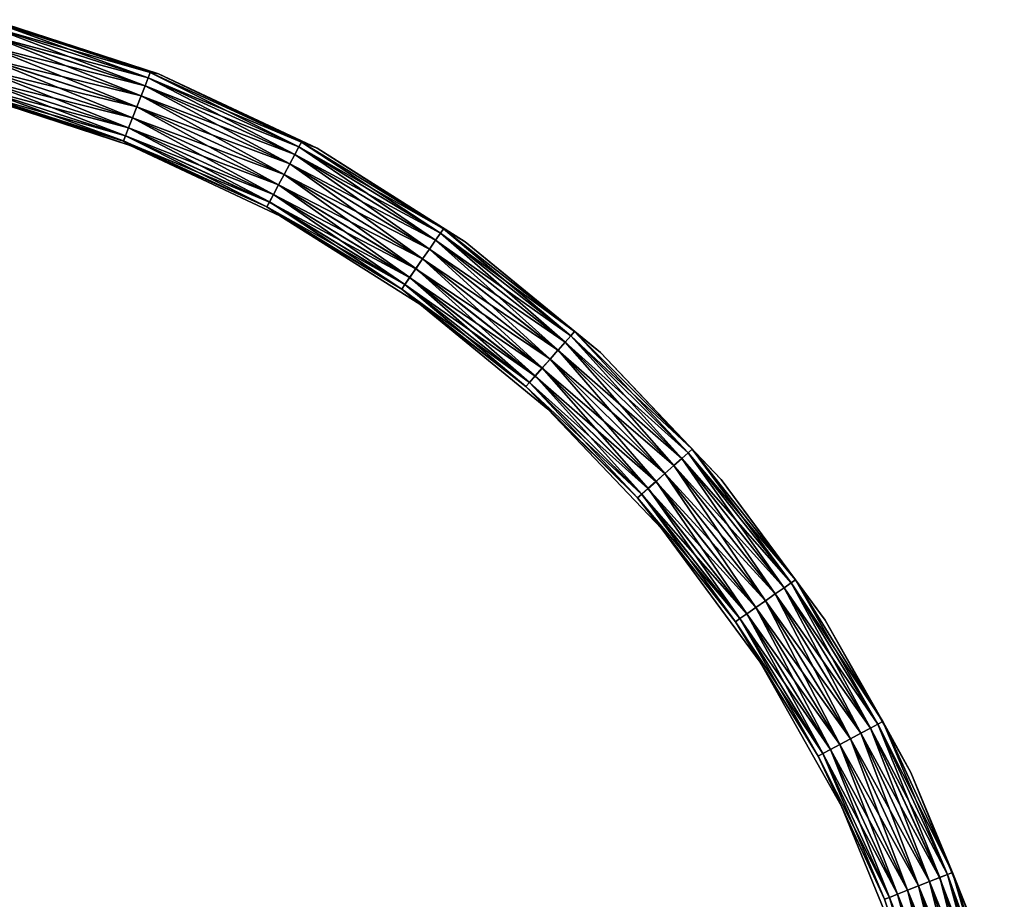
# Model space of a CAD drawing. Header units: millimetres. Extents: x -144 to 364, y -408 to 1133.
# Tile 178 of 256: x 177 to 355, y -71 to 89. Entities that reach past the tile are written whole.
import ezdxf

# ---------------------------------------------------------------- set-up
doc = ezdxf.new("R2010")
doc.units = ezdxf.units.MM
doc.header["$LTSCALE"] = 41.718519
doc.layers.add('629', color=7, linetype='CONTINUOUS')
doc.layers.add('630', color=7, linetype='CONTINUOUS')

msp = doc.modelspace()

# ---------------------------------------------------------------- linework, layer by layer
at = {"layer": '629', "color": 7, "linetype": 'CONTINUOUS', "true_color": 0xaaaaaa}
for points in [[(171.26, 87.58, -4.23), (171.51, 88.54, -2.28), (200.27, 79.25, -2.28), (171.26, 87.58, -4.23)], [(171.51, 88.54, -2.28), (171.59, 88.87, -0.12), (201.81, 79.01, -0.12), (171.51, 88.54, -2.28)], [(200.27, 79.25, -2.28), (171.51, 88.54, -2.28), (201.81, 79.01, -0.12), (200.27, 79.25, -2.28)], [(170.38, 84.19, -6.78), (170.87, 86.08, -5.78), (199.35, 76.88, -5.79), (170.38, 84.19, -6.78)], [(170.87, 86.08, -5.78), (171.26, 87.58, -4.23), (199.91, 78.32, -4.24), (170.87, 86.08, -5.78)], [(199.35, 76.88, -5.79), (170.87, 86.08, -5.78), (199.91, 78.32, -4.24), (199.35, 76.88, -5.79)], [(199.91, 78.32, -4.24), (171.26, 87.58, -4.23), (200.27, 79.25, -2.28), (199.91, 78.32, -4.24)], [(169.83, 82.09, -7.12), (170.38, 84.19, -6.78), (198.64, 75.05, -6.78), (169.83, 82.09, -7.12)], [(198.64, 75.05, -6.78), (170.38, 84.19, -6.78), (199.35, 76.88, -5.79), (198.64, 75.05, -6.78)], [(169.29, 79.99, -6.77), (169.83, 82.09, -7.12), (197.86, 73.04, -7.12), (169.29, 79.99, -6.77)], [(197.86, 73.04, -7.12), (169.83, 82.09, -7.12), (198.64, 75.05, -6.78), (197.86, 73.04, -7.12)], [(168.8, 78.1, -5.78), (169.29, 79.99, -6.77), (197.07, 71.02, -6.78), (168.8, 78.1, -5.78)], [(197.07, 71.02, -6.78), (169.29, 79.99, -6.77), (197.86, 73.04, -7.12), (197.07, 71.02, -6.78)], [(227.75, 66.63, -2.29), (199.91, 78.32, -4.24), (200.27, 79.25, -2.28), (227.75, 66.63, -2.29)], [(227.75, 66.63, -2.29), (200.27, 79.25, -2.28), (201.81, 79.01, -0.12), (227.75, 66.63, -2.29)], [(230.58, 65.5, -0.13), (227.75, 66.63, -2.29), (201.81, 79.01, -0.12), (230.58, 65.5, -0.13)], [(168.41, 76.61, -4.22), (168.8, 78.1, -5.78), (196.36, 69.2, -5.78), (168.41, 76.61, -4.22)], [(196.36, 69.2, -5.78), (168.8, 78.1, -5.78), (197.07, 71.02, -6.78), (196.36, 69.2, -5.78)], [(227.28, 65.76, -4.24), (199.35, 76.88, -5.79), (199.91, 78.32, -4.24), (227.28, 65.76, -4.24)], [(227.28, 65.76, -4.24), (199.91, 78.32, -4.24), (227.75, 66.63, -2.29), (227.28, 65.76, -4.24)], [(168.08, 75.32, -0.12), (168.16, 75.65, -2.27), (195.44, 66.83, -2.27), (168.08, 75.32, -0.12)], [(196.65, 66, -0.13), (168.08, 75.32, -0.12), (195.44, 66.83, -2.27), (196.65, 66, -0.13)], [(168.16, 75.65, -2.27), (168.41, 76.61, -4.22), (195.8, 67.76, -4.23), (168.16, 75.65, -2.27)], [(195.44, 66.83, -2.27), (168.16, 75.65, -2.27), (195.8, 67.76, -4.23), (195.44, 66.83, -2.27)], [(195.8, 67.76, -4.23), (168.41, 76.61, -4.22), (196.36, 69.2, -5.78), (195.8, 67.76, -4.23)], [(226.56, 64.39, -5.79), (198.64, 75.05, -6.78), (199.35, 76.88, -5.79), (226.56, 64.39, -5.79)], [(226.56, 64.39, -5.79), (199.35, 76.88, -5.79), (227.28, 65.76, -4.24), (226.56, 64.39, -5.79)], [(225.64, 62.66, -6.79), (197.86, 73.04, -7.12), (198.64, 75.05, -6.78), (225.64, 62.66, -6.79)], [(225.64, 62.66, -6.79), (198.64, 75.05, -6.78), (226.56, 64.39, -5.79), (225.64, 62.66, -6.79)], [(224.62, 60.75, -7.13), (197.07, 71.02, -6.78), (197.86, 73.04, -7.12), (224.62, 60.75, -7.13)], [(224.62, 60.75, -7.13), (197.86, 73.04, -7.12), (225.64, 62.66, -6.79), (224.62, 60.75, -7.13)], [(223.6, 58.84, -6.78), (196.36, 69.2, -5.78), (197.07, 71.02, -6.78), (223.6, 58.84, -6.78)], [(223.6, 58.84, -6.78), (197.07, 71.02, -6.78), (224.62, 60.75, -7.13), (223.6, 58.84, -6.78)], [(222.68, 57.12, -5.79), (195.8, 67.76, -4.23), (196.36, 69.2, -5.78), (222.68, 57.12, -5.79)], [(222.68, 57.12, -5.79), (196.36, 69.2, -5.78), (223.6, 58.84, -6.78), (222.68, 57.12, -5.79)], [(221.96, 55.75, -4.23), (195.44, 66.83, -2.27), (195.8, 67.76, -4.23), (221.96, 55.75, -4.23)], [(221.49, 54.88, -2.28), (196.65, 66, -0.13), (195.44, 66.83, -2.27), (221.49, 54.88, -2.28)], [(221.49, 54.88, -2.28), (195.44, 66.83, -2.27), (221.96, 55.75, -4.23), (221.49, 54.88, -2.28)], [(221.96, 55.75, -4.23), (195.8, 67.76, -4.23), (222.68, 57.12, -5.79), (221.96, 55.75, -4.23)], [(253.56, 50.88, -2.3), (227.28, 65.76, -4.24), (227.75, 66.63, -2.29), (253.56, 50.88, -2.3)], [(253.56, 50.88, -2.3), (227.75, 66.63, -2.29), (230.58, 65.5, -0.13), (253.56, 50.88, -2.3)], [(223.85, 53.22, -0.13), (196.65, 66, -0.13), (221.49, 54.88, -2.28), (223.85, 53.22, -0.13)], [(252.1, 48.79, -5.8), (225.64, 62.66, -6.79), (226.56, 64.39, -5.79), (252.1, 48.79, -5.8)], [(252.99, 50.06, -4.25), (226.56, 64.39, -5.79), (227.28, 65.76, -4.24), (252.99, 50.06, -4.25)], [(252.1, 48.79, -5.8), (226.56, 64.39, -5.79), (252.99, 50.06, -4.25), (252.1, 48.79, -5.8)], [(252.99, 50.06, -4.25), (227.28, 65.76, -4.24), (253.56, 50.88, -2.3), (252.99, 50.06, -4.25)], [(257.46, 48.53, -0.13), (253.56, 50.88, -2.3), (230.58, 65.5, -0.13), (257.46, 48.53, -0.13)], [(250.99, 47.18, -6.79), (224.62, 60.75, -7.13), (225.64, 62.66, -6.79), (250.99, 47.18, -6.79)], [(250.99, 47.18, -6.79), (225.64, 62.66, -6.79), (252.1, 48.79, -5.8), (250.99, 47.18, -6.79)], [(249.75, 45.41, -7.13), (223.6, 58.84, -6.78), (224.62, 60.75, -7.13), (249.75, 45.41, -7.13)], [(249.75, 45.41, -7.13), (224.62, 60.75, -7.13), (250.99, 47.18, -6.79), (249.75, 45.41, -7.13)], [(248.52, 43.63, -6.79), (222.68, 57.12, -5.79), (223.6, 58.84, -6.78), (248.52, 43.63, -6.79)], [(248.52, 43.63, -6.79), (223.6, 58.84, -6.78), (249.75, 45.41, -7.13), (248.52, 43.63, -6.79)], [(246.52, 40.75, -4.24), (221.49, 54.88, -2.28), (221.96, 55.75, -4.23), (246.52, 40.75, -4.24)], [(247.4, 42.02, -5.79), (221.96, 55.75, -4.23), (222.68, 57.12, -5.79), (247.4, 42.02, -5.79)], [(246.52, 40.75, -4.24), (221.96, 55.75, -4.23), (247.4, 42.02, -5.79), (246.52, 40.75, -4.24)], [(247.4, 42.02, -5.79), (222.68, 57.12, -5.79), (248.52, 43.63, -6.79), (247.4, 42.02, -5.79)], [(245.96, 39.94, -2.28), (223.85, 53.22, -0.13), (221.49, 54.88, -2.28), (245.96, 39.94, -2.28)], [(245.96, 39.94, -2.28), (221.49, 54.88, -2.28), (246.52, 40.75, -4.24), (245.96, 39.94, -2.28)], [(249.27, 37.18, -0.14), (223.85, 53.22, -0.13), (245.96, 39.94, -2.28), (249.27, 37.18, -0.14)], [(277.33, 32.2, -2.3), (252.99, 50.06, -4.25), (253.56, 50.88, -2.3), (277.33, 32.2, -2.3)], [(277.33, 32.2, -2.3), (253.56, 50.88, -2.3), (257.46, 48.53, -0.13), (277.33, 32.2, -2.3)], [(275.64, 30.29, -5.81), (250.99, 47.18, -6.79), (252.1, 48.79, -5.8), (275.64, 30.29, -5.81)], [(276.67, 31.45, -4.26), (252.1, 48.79, -5.8), (252.99, 50.06, -4.25), (276.67, 31.45, -4.26)], [(275.64, 30.29, -5.81), (252.1, 48.79, -5.8), (276.67, 31.45, -4.26), (275.64, 30.29, -5.81)], [(276.67, 31.45, -4.26), (252.99, 50.06, -4.25), (277.33, 32.2, -2.3), (276.67, 31.45, -4.26)], [(282.04, 28.38, -0.14), (277.33, 32.2, -2.3), (257.46, 48.53, -0.13), (282.04, 28.38, -0.14)], [(274.34, 28.83, -6.8), (249.75, 45.41, -7.13), (250.99, 47.18, -6.79), (274.34, 28.83, -6.8)], [(274.34, 28.83, -6.8), (250.99, 47.18, -6.79), (275.64, 30.29, -5.81), (274.34, 28.83, -6.8)], [(272.91, 27.21, -7.14), (248.52, 43.63, -6.79), (249.75, 45.41, -7.13), (272.91, 27.21, -7.14)], [(272.91, 27.21, -7.14), (249.75, 45.41, -7.13), (274.34, 28.83, -6.8), (272.91, 27.21, -7.14)], [(271.47, 25.59, -6.8), (247.4, 42.02, -5.79), (248.52, 43.63, -6.79), (271.47, 25.59, -6.8)], [(271.47, 25.59, -6.8), (248.52, 43.63, -6.79), (272.91, 27.21, -7.14), (271.47, 25.59, -6.8)], [(270.18, 24.13, -5.8), (246.52, 40.75, -4.24), (247.4, 42.02, -5.79), (270.18, 24.13, -5.8)], [(270.18, 24.13, -5.8), (247.4, 42.02, -5.79), (271.47, 25.59, -6.8), (270.18, 24.13, -5.8)], [(269.15, 22.97, -4.25), (245.96, 39.94, -2.28), (246.52, 40.75, -4.24), (269.15, 22.97, -4.25)], [(268.49, 22.23, -2.29), (249.27, 37.18, -0.14), (245.96, 39.94, -2.28), (268.49, 22.23, -2.29)], [(268.49, 22.23, -2.29), (245.96, 39.94, -2.28), (269.15, 22.97, -4.25), (268.49, 22.23, -2.29)], [(269.15, 22.97, -4.25), (246.52, 40.75, -4.24), (270.18, 24.13, -5.8), (269.15, 22.97, -4.25)], [(272.51, 18.13, -0.15), (249.27, 37.18, -0.14), (268.49, 22.23, -2.29), (272.51, 18.13, -0.15)], [(298.74, 10.85, -2.31), (276.67, 31.45, -4.26), (277.33, 32.2, -2.3), (298.74, 10.85, -2.31)], [(298.74, 10.85, -2.31), (277.33, 32.2, -2.3), (282.04, 28.38, -0.14), (298.74, 10.85, -2.31)], [(297.99, 10.19, -4.26), (275.64, 30.29, -5.81), (276.67, 31.45, -4.26), (297.99, 10.19, -4.26)], [(297.99, 10.19, -4.26), (276.67, 31.45, -4.26), (298.74, 10.85, -2.31), (297.99, 10.19, -4.26)], [(295.38, 7.86, -6.81), (272.91, 27.21, -7.14), (274.34, 28.83, -6.8), (295.38, 7.86, -6.81)], [(296.84, 9.16, -5.81), (274.34, 28.83, -6.8), (275.64, 30.29, -5.81), (296.84, 9.16, -5.81)], [(295.38, 7.86, -6.81), (274.34, 28.83, -6.8), (296.84, 9.16, -5.81), (295.38, 7.86, -6.81)], [(296.84, 9.16, -5.81), (275.64, 30.29, -5.81), (297.99, 10.19, -4.26), (296.84, 9.16, -5.81)], [(293.76, 6.42, -7.15), (271.47, 25.59, -6.8), (272.91, 27.21, -7.14), (293.76, 6.42, -7.15)], [(293.76, 6.42, -7.15), (272.91, 27.21, -7.14), (295.38, 7.86, -6.81), (293.76, 6.42, -7.15)], [(303.95, 5.35, -0.15), (298.74, 10.85, -2.31), (282.04, 28.38, -0.14), (303.95, 5.35, -0.15)], [(292.14, 4.98, -6.8), (270.18, 24.13, -5.8), (271.47, 25.59, -6.8), (292.14, 4.98, -6.8)], [(292.14, 4.98, -6.8), (271.47, 25.59, -6.8), (293.76, 6.42, -7.15), (292.14, 4.98, -6.8)], [(290.69, 3.68, -5.81), (269.15, 22.97, -4.25), (270.18, 24.13, -5.8), (290.69, 3.68, -5.81)], [(290.69, 3.68, -5.81), (270.18, 24.13, -5.8), (292.14, 4.98, -6.8), (290.69, 3.68, -5.81)], [(289.53, 2.65, -4.25), (268.49, 22.23, -2.29), (269.15, 22.97, -4.25), (289.53, 2.65, -4.25)], [(288.79, 1.99, -2.3), (272.51, 18.13, -0.15), (268.49, 22.23, -2.29), (288.79, 1.99, -2.3)], [(288.79, 1.99, -2.3), (268.49, 22.23, -2.29), (289.53, 2.65, -4.25), (288.79, 1.99, -2.3)], [(289.53, 2.65, -4.25), (269.15, 22.97, -4.25), (290.69, 3.68, -5.81), (289.53, 2.65, -4.25)], [(293.23, -3.65, -0.15), (272.51, 18.13, -0.15), (288.79, 1.99, -2.3), (293.23, -3.65, -0.15)], [(317.49, -12.86, -2.32), (297.99, 10.19, -4.26), (298.74, 10.85, -2.31), (317.49, -12.86, -2.32)], [(317.49, -12.86, -2.32), (298.74, 10.85, -2.31), (303.95, 5.35, -0.15), (317.49, -12.86, -2.32)], [(315.4, -14.32, -5.82), (295.38, 7.86, -6.81), (296.84, 9.16, -5.81), (315.4, -14.32, -5.82)], [(316.67, -13.43, -4.27), (296.84, 9.16, -5.81), (297.99, 10.19, -4.26), (316.67, -13.43, -4.27)], [(315.4, -14.32, -5.82), (296.84, 9.16, -5.81), (316.67, -13.43, -4.27), (315.4, -14.32, -5.82)], [(316.67, -13.43, -4.27), (297.99, 10.19, -4.26), (317.49, -12.86, -2.32), (316.67, -13.43, -4.27)], [(313.8, -15.44, -6.82), (293.76, 6.42, -7.15), (295.38, 7.86, -6.81), (313.8, -15.44, -6.82)], [(313.8, -15.44, -6.82), (295.38, 7.86, -6.81), (315.4, -14.32, -5.82), (313.8, -15.44, -6.82)], [(312.02, -16.68, -7.16), (292.14, 4.98, -6.8), (293.76, 6.42, -7.15), (312.02, -16.68, -7.16)], [(312.02, -16.68, -7.16), (293.76, 6.42, -7.15), (313.8, -15.44, -6.82), (312.02, -16.68, -7.16)], [(308.65, -19.04, -5.82), (289.53, 2.65, -4.25), (290.69, 3.68, -5.81), (308.65, -19.04, -5.82)], [(310.25, -17.92, -6.81), (290.69, 3.68, -5.81), (292.14, 4.98, -6.8), (310.25, -17.92, -6.81)], [(308.65, -19.04, -5.82), (290.69, 3.68, -5.81), (310.25, -17.92, -6.81), (308.65, -19.04, -5.82)], [(310.25, -17.92, -6.81), (292.14, 4.98, -6.8), (312.02, -16.68, -7.16), (310.25, -17.92, -6.81)], [(322.84, -20.21, -0.16), (317.49, -12.86, -2.32), (303.95, 5.35, -0.15), (322.84, -20.21, -0.16)], [(307.38, -19.93, -4.26), (288.79, 1.99, -2.3), (289.53, 2.65, -4.25), (307.38, -19.93, -4.26)], [(306.57, -20.49, -2.31), (293.23, -3.65, -0.15), (288.79, 1.99, -2.3), (306.57, -20.49, -2.31)], [(306.57, -20.49, -2.31), (288.79, 1.99, -2.3), (307.38, -19.93, -4.26), (306.57, -20.49, -2.31)], [(307.38, -19.93, -4.26), (289.53, 2.65, -4.25), (308.65, -19.04, -5.82), (307.38, -19.93, -4.26)], [(311.09, -27.82, -0.16), (293.23, -3.65, -0.15), (306.57, -20.49, -2.31), (311.09, -27.82, -0.16)], [(332.44, -39.09, -4.28), (315.4, -14.32, -5.82), (316.67, -13.43, -4.27), (332.44, -39.09, -4.28)], [(333.32, -38.62, -2.33), (316.67, -13.43, -4.27), (317.49, -12.86, -2.32), (333.32, -38.62, -2.33)], [(332.44, -39.09, -4.28), (316.67, -13.43, -4.27), (333.32, -38.62, -2.33), (332.44, -39.09, -4.28)], [(333.32, -38.62, -2.33), (317.49, -12.86, -2.32), (322.84, -20.21, -0.16), (333.32, -38.62, -2.33)], [(329.35, -40.74, -6.83), (312.02, -16.68, -7.16), (313.8, -15.44, -6.82), (329.35, -40.74, -6.83)], [(331.08, -39.82, -5.83), (313.8, -15.44, -6.82), (315.4, -14.32, -5.82), (331.08, -39.82, -5.83)], [(329.35, -40.74, -6.83), (313.8, -15.44, -6.82), (331.08, -39.82, -5.83), (329.35, -40.74, -6.83)], [(331.08, -39.82, -5.83), (315.4, -14.32, -5.82), (332.44, -39.09, -4.28), (331.08, -39.82, -5.83)], [(327.45, -41.77, -7.17), (310.25, -17.92, -6.81), (312.02, -16.68, -7.16), (327.45, -41.77, -7.17)], [(327.45, -41.77, -7.17), (312.02, -16.68, -7.16), (329.35, -40.74, -6.83), (327.45, -41.77, -7.17)], [(323.82, -43.71, -5.83), (307.38, -19.93, -4.26), (308.65, -19.04, -5.82), (323.82, -43.71, -5.83)], [(325.54, -42.79, -6.82), (308.65, -19.04, -5.82), (310.25, -17.92, -6.81), (325.54, -42.79, -6.82)], [(323.82, -43.71, -5.83), (308.65, -19.04, -5.82), (325.54, -42.79, -6.82), (323.82, -43.71, -5.83)], [(325.54, -42.79, -6.82), (310.25, -17.92, -6.81), (327.45, -41.77, -7.17), (325.54, -42.79, -6.82)], [(322.46, -44.45, -4.27), (306.57, -20.49, -2.31), (307.38, -19.93, -4.26), (322.46, -44.45, -4.27)], [(321.58, -44.91, -2.32), (311.09, -27.82, -0.16), (306.57, -20.49, -2.31), (321.58, -44.91, -2.32)], [(321.58, -44.91, -2.32), (306.57, -20.49, -2.31), (322.46, -44.45, -4.27), (321.58, -44.91, -2.32)], [(322.46, -44.45, -4.27), (307.38, -19.93, -4.26), (323.82, -43.71, -5.83), (322.46, -44.45, -4.27)], [(338.44, -47.9, -0.17), (333.32, -38.62, -2.33), (322.84, -20.21, -0.16), (338.44, -47.9, -0.17)], [(325.84, -54, -0.17), (311.09, -27.82, -0.16), (321.58, -44.91, -2.32), (325.84, -54, -0.17)], [(345.09, -66.42, -4.3), (331.08, -39.82, -5.83), (332.44, -39.09, -4.28), (345.09, -66.42, -4.3)], [(346.01, -66.06, -2.34), (332.44, -39.09, -4.28), (333.32, -38.62, -2.33), (346.01, -66.06, -2.34)], [(345.09, -66.42, -4.3), (332.44, -39.09, -4.28), (346.01, -66.06, -2.34), (345.09, -66.42, -4.3)], [(346.01, -66.06, -2.34), (333.32, -38.62, -2.33), (338.44, -47.9, -0.17), (346.01, -66.06, -2.34)], [(341.83, -67.7, -6.84), (327.45, -41.77, -7.17), (329.35, -40.74, -6.83), (341.83, -67.7, -6.84)], [(343.64, -66.99, -5.84), (329.35, -40.74, -6.83), (331.08, -39.82, -5.83), (343.64, -66.99, -5.84)], [(341.83, -67.7, -6.84), (329.35, -40.74, -6.83), (343.64, -66.99, -5.84), (341.83, -67.7, -6.84)], [(343.64, -66.99, -5.84), (331.08, -39.82, -5.83), (345.09, -66.42, -4.3), (343.64, -66.99, -5.84)], [(337.8, -69.29, -6.83), (323.82, -43.71, -5.83), (325.54, -42.79, -6.82), (337.8, -69.29, -6.83)], [(339.81, -68.49, -7.18), (325.54, -42.79, -6.82), (327.45, -41.77, -7.17), (339.81, -68.49, -7.18)], [(337.8, -69.29, -6.83), (325.54, -42.79, -6.82), (339.81, -68.49, -7.18), (337.8, -69.29, -6.83)], [(339.81, -68.49, -7.18), (327.45, -41.77, -7.17), (341.83, -67.7, -6.84), (339.81, -68.49, -7.18)], [(334.54, -70.57, -4.28), (321.58, -44.91, -2.32), (322.46, -44.45, -4.27), (334.54, -70.57, -4.28)], [(335.98, -70, -5.84), (322.46, -44.45, -4.27), (323.82, -43.71, -5.83), (335.98, -70, -5.84)], [(334.54, -70.57, -4.28), (322.46, -44.45, -4.27), (335.98, -70, -5.84), (334.54, -70.57, -4.28)], [(335.98, -70, -5.84), (323.82, -43.71, -5.83), (337.8, -69.29, -6.83), (335.98, -70, -5.84)], [(333.62, -70.93, -2.33), (325.84, -54, -0.17), (321.58, -44.91, -2.32), (333.62, -70.93, -2.33)], [(333.62, -70.93, -2.33), (321.58, -44.91, -2.32), (334.54, -70.57, -4.28), (333.62, -70.93, -2.33)], [(350.5, -77.31, -0.18), (346.01, -66.06, -2.34), (338.44, -47.9, -0.17), (350.5, -77.31, -0.18)], [(337.24, -81.81, -0.18), (325.84, -54, -0.17), (333.62, -70.93, -2.33), (337.24, -81.81, -0.18)], [(355.39, -94.8, -2.35), (345.09, -66.42, -4.3), (346.01, -66.06, -2.34), (355.39, -94.8, -2.35)], [(355.39, -94.8, -2.35), (346.01, -66.06, -2.34), (350.5, -77.31, -0.18), (355.39, -94.8, -2.35)], [(351.04, -95.94, -6.85), (339.81, -68.49, -7.18), (341.83, -67.7, -6.84), (351.04, -95.94, -6.85)], [(352.93, -95.44, -5.86), (341.83, -67.7, -6.84), (343.64, -66.99, -5.84), (352.93, -95.44, -5.86)], [(351.04, -95.94, -6.85), (341.83, -67.7, -6.84), (352.93, -95.44, -5.86), (351.04, -95.94, -6.85)], [(354.43, -95.05, -4.31), (343.64, -66.99, -5.84), (345.09, -66.42, -4.3), (354.43, -95.05, -4.31)], [(352.93, -95.44, -5.86), (343.64, -66.99, -5.84), (354.43, -95.05, -4.31), (352.93, -95.44, -5.86)], [(354.43, -95.05, -4.31), (345.09, -66.42, -4.3), (355.39, -94.8, -2.35), (354.43, -95.05, -4.31)], [(346.85, -97.04, -6.85), (335.98, -70, -5.84), (337.8, -69.29, -6.83), (346.85, -97.04, -6.85)], [(348.95, -96.49, -7.19), (337.8, -69.29, -6.83), (339.81, -68.49, -7.18), (348.95, -96.49, -7.19)], [(346.85, -97.04, -6.85), (337.8, -69.29, -6.83), (348.95, -96.49, -7.19), (346.85, -97.04, -6.85)], [(348.95, -96.49, -7.19), (339.81, -68.49, -7.18), (351.04, -95.94, -6.85), (348.95, -96.49, -7.19)], [(343.47, -97.93, -4.29), (333.62, -70.93, -2.33), (334.54, -70.57, -4.28), (343.47, -97.93, -4.29)], [(344.96, -97.53, -5.85), (334.54, -70.57, -4.28), (335.98, -70, -5.84), (344.96, -97.53, -5.85)], [(343.47, -97.93, -4.29), (334.54, -70.57, -4.28), (344.96, -97.53, -5.85), (343.47, -97.93, -4.29)], [(344.96, -97.53, -5.85), (335.98, -70, -5.84), (346.85, -97.04, -6.85), (344.96, -97.53, -5.85)]]:
    msp.add_3dface(points, dxfattribs=at)
at = {"layer": '630', "color": 7, "linetype": 'CONTINUOUS', "true_color": 0xaaaaaa}
for points in [[(171.51, 88.54, 2.03), (171.26, 87.58, 3.98), (199.92, 78.33, 3.98), (171.51, 88.54, 2.03)], [(171.59, 88.87, -0.12), (171.51, 88.54, 2.03), (200.28, 79.25, 2.03), (171.59, 88.87, -0.12)], [(200.28, 79.25, 2.03), (171.51, 88.54, 2.03), (199.92, 78.33, 3.98), (200.28, 79.25, 2.03)], [(201.81, 79.01, -0.12), (171.59, 88.87, -0.12), (200.28, 79.25, 2.03), (201.81, 79.01, -0.12)], [(170.87, 86.09, 5.54), (170.38, 84.2, 6.54), (198.65, 75.06, 6.53), (170.87, 86.09, 5.54)], [(171.26, 87.58, 3.98), (170.87, 86.09, 5.54), (199.36, 76.88, 5.53), (171.26, 87.58, 3.98)], [(199.36, 76.88, 5.53), (170.87, 86.09, 5.54), (198.65, 75.06, 6.53), (199.36, 76.88, 5.53)], [(199.92, 78.33, 3.98), (171.26, 87.58, 3.98), (199.36, 76.88, 5.53), (199.92, 78.33, 3.98)], [(170.38, 84.2, 6.54), (169.84, 82.1, 6.88), (197.86, 73.05, 6.88), (170.38, 84.2, 6.54)], [(198.65, 75.06, 6.53), (170.38, 84.2, 6.54), (197.86, 73.05, 6.88), (198.65, 75.06, 6.53)], [(169.84, 82.1, 6.88), (169.29, 80, 6.54), (197.08, 71.03, 6.54), (169.84, 82.1, 6.88)], [(197.86, 73.05, 6.88), (169.84, 82.1, 6.88), (197.08, 71.03, 6.54), (197.86, 73.05, 6.88)], [(169.29, 80, 6.54), (168.8, 78.11, 5.54), (196.37, 69.21, 5.54), (169.29, 80, 6.54)], [(197.08, 71.03, 6.54), (169.29, 80, 6.54), (196.37, 69.21, 5.54), (197.08, 71.03, 6.54)], [(227.29, 65.76, 3.98), (200.28, 79.25, 2.03), (199.92, 78.33, 3.98), (227.29, 65.76, 3.98)], [(227.75, 66.64, 2.02), (201.81, 79.01, -0.12), (200.28, 79.25, 2.03), (227.75, 66.64, 2.02)], [(227.75, 66.64, 2.02), (200.28, 79.25, 2.03), (227.29, 65.76, 3.98), (227.75, 66.64, 2.02)], [(230.58, 65.5, -0.13), (201.81, 79.01, -0.12), (227.75, 66.64, 2.02), (230.58, 65.5, -0.13)], [(168.8, 78.11, 5.54), (168.42, 76.61, 3.99), (195.8, 67.76, 3.99), (168.8, 78.11, 5.54)], [(196.37, 69.21, 5.54), (168.8, 78.11, 5.54), (195.8, 67.76, 3.99), (196.37, 69.21, 5.54)], [(226.56, 64.4, 5.53), (199.92, 78.33, 3.98), (199.36, 76.88, 5.53), (226.56, 64.4, 5.53)], [(227.29, 65.76, 3.98), (199.92, 78.33, 3.98), (226.56, 64.4, 5.53), (227.29, 65.76, 3.98)], [(168.17, 75.65, 2.04), (168.08, 75.32, -0.12), (196.65, 66, -0.13), (168.17, 75.65, 2.04)], [(168.42, 76.61, 3.99), (168.17, 75.65, 2.04), (195.44, 66.84, 2.04), (168.42, 76.61, 3.99)], [(168.17, 75.65, 2.04), (196.65, 66, -0.13), (195.44, 66.84, 2.04), (168.17, 75.65, 2.04)], [(195.8, 67.76, 3.99), (168.42, 76.61, 3.99), (195.44, 66.84, 2.04), (195.8, 67.76, 3.99)], [(225.64, 62.67, 6.53), (199.36, 76.88, 5.53), (198.65, 75.06, 6.53), (225.64, 62.67, 6.53)], [(226.56, 64.4, 5.53), (199.36, 76.88, 5.53), (225.64, 62.67, 6.53), (226.56, 64.4, 5.53)], [(224.63, 60.76, 6.87), (198.65, 75.06, 6.53), (197.86, 73.05, 6.88), (224.63, 60.76, 6.87)], [(225.64, 62.67, 6.53), (198.65, 75.06, 6.53), (224.63, 60.76, 6.87), (225.64, 62.67, 6.53)], [(223.61, 58.85, 6.53), (197.86, 73.05, 6.88), (197.08, 71.03, 6.54), (223.61, 58.85, 6.53)], [(224.63, 60.76, 6.87), (197.86, 73.05, 6.88), (223.61, 58.85, 6.53), (224.63, 60.76, 6.87)], [(222.69, 57.13, 5.54), (197.08, 71.03, 6.54), (196.37, 69.21, 5.54), (222.69, 57.13, 5.54)], [(223.61, 58.85, 6.53), (197.08, 71.03, 6.54), (222.69, 57.13, 5.54), (223.61, 58.85, 6.53)], [(221.96, 55.76, 3.99), (196.37, 69.21, 5.54), (195.8, 67.76, 3.99), (221.96, 55.76, 3.99)], [(222.69, 57.13, 5.54), (196.37, 69.21, 5.54), (221.96, 55.76, 3.99), (222.69, 57.13, 5.54)], [(221.49, 54.88, 2.03), (195.8, 67.76, 3.99), (195.44, 66.84, 2.04), (221.49, 54.88, 2.03)], [(196.65, 66, -0.13), (221.49, 54.88, 2.03), (195.44, 66.84, 2.04), (196.65, 66, -0.13)], [(221.96, 55.76, 3.99), (195.8, 67.76, 3.99), (221.49, 54.88, 2.03), (221.96, 55.76, 3.99)], [(252.99, 50.07, 3.97), (227.75, 66.64, 2.02), (227.29, 65.76, 3.98), (252.99, 50.07, 3.97)], [(253.56, 50.88, 2.01), (230.58, 65.5, -0.13), (227.75, 66.64, 2.02), (253.56, 50.88, 2.01)], [(253.56, 50.88, 2.01), (227.75, 66.64, 2.02), (252.99, 50.07, 3.97), (253.56, 50.88, 2.01)], [(196.65, 66, -0.13), (223.85, 53.22, -0.13), (221.49, 54.88, 2.03), (196.65, 66, -0.13)], [(251, 47.19, 6.52), (226.56, 64.4, 5.53), (225.64, 62.67, 6.53), (251, 47.19, 6.52)], [(252.11, 48.8, 5.52), (227.29, 65.76, 3.98), (226.56, 64.4, 5.53), (252.11, 48.8, 5.52)], [(252.11, 48.8, 5.52), (226.56, 64.4, 5.53), (251, 47.19, 6.52), (252.11, 48.8, 5.52)], [(252.99, 50.07, 3.97), (227.29, 65.76, 3.98), (252.11, 48.8, 5.52), (252.99, 50.07, 3.97)], [(257.46, 48.53, -0.13), (230.58, 65.5, -0.13), (253.56, 50.88, 2.01), (257.46, 48.53, -0.13)], [(249.76, 45.42, 6.87), (225.64, 62.67, 6.53), (224.63, 60.76, 6.87), (249.76, 45.42, 6.87)], [(251, 47.19, 6.52), (225.64, 62.67, 6.53), (249.76, 45.42, 6.87), (251, 47.19, 6.52)], [(248.53, 43.64, 6.52), (224.63, 60.76, 6.87), (223.61, 58.85, 6.53), (248.53, 43.64, 6.52)], [(249.76, 45.42, 6.87), (224.63, 60.76, 6.87), (248.53, 43.64, 6.52), (249.76, 45.42, 6.87)], [(247.41, 42.03, 5.53), (223.61, 58.85, 6.53), (222.69, 57.13, 5.54), (247.41, 42.03, 5.53)], [(248.53, 43.64, 6.52), (223.61, 58.85, 6.53), (247.41, 42.03, 5.53), (248.53, 43.64, 6.52)], [(245.96, 39.94, 2.03), (221.96, 55.76, 3.99), (221.49, 54.88, 2.03), (245.96, 39.94, 2.03)], [(246.53, 40.76, 3.98), (222.69, 57.13, 5.54), (221.96, 55.76, 3.99), (246.53, 40.76, 3.98)], [(246.53, 40.76, 3.98), (221.96, 55.76, 3.99), (245.96, 39.94, 2.03), (246.53, 40.76, 3.98)], [(247.41, 42.03, 5.53), (222.69, 57.13, 5.54), (246.53, 40.76, 3.98), (247.41, 42.03, 5.53)], [(223.85, 53.22, -0.13), (245.96, 39.94, 2.03), (221.49, 54.88, 2.03), (223.85, 53.22, -0.13)], [(223.85, 53.22, -0.13), (249.27, 37.18, -0.14), (245.96, 39.94, 2.03), (223.85, 53.22, -0.13)], [(276.67, 31.46, 3.96), (253.56, 50.88, 2.01), (252.99, 50.07, 3.97), (276.67, 31.46, 3.96)], [(277.33, 32.2, 2.01), (257.46, 48.53, -0.13), (253.56, 50.88, 2.01), (277.33, 32.2, 2.01)], [(277.33, 32.2, 2.01), (253.56, 50.88, 2.01), (276.67, 31.46, 3.96), (277.33, 32.2, 2.01)], [(274.35, 28.84, 6.51), (252.11, 48.8, 5.52), (251, 47.19, 6.52), (274.35, 28.84, 6.51)], [(275.65, 30.3, 5.52), (252.99, 50.07, 3.97), (252.11, 48.8, 5.52), (275.65, 30.3, 5.52)], [(275.65, 30.3, 5.52), (252.11, 48.8, 5.52), (274.35, 28.84, 6.51), (275.65, 30.3, 5.52)], [(276.67, 31.46, 3.96), (252.99, 50.07, 3.97), (275.65, 30.3, 5.52), (276.67, 31.46, 3.96)], [(282.04, 28.38, -0.14), (257.46, 48.53, -0.13), (277.33, 32.2, 2.01), (282.04, 28.38, -0.14)], [(272.92, 27.22, 6.86), (251, 47.19, 6.52), (249.76, 45.42, 6.87), (272.92, 27.22, 6.86)], [(274.35, 28.84, 6.51), (251, 47.19, 6.52), (272.92, 27.22, 6.86), (274.35, 28.84, 6.51)], [(271.48, 25.6, 6.52), (249.76, 45.42, 6.87), (248.53, 43.64, 6.52), (271.48, 25.6, 6.52)], [(272.92, 27.22, 6.86), (249.76, 45.42, 6.87), (271.48, 25.6, 6.52), (272.92, 27.22, 6.86)], [(270.19, 24.14, 5.52), (248.53, 43.64, 6.52), (247.41, 42.03, 5.53), (270.19, 24.14, 5.52)], [(271.48, 25.6, 6.52), (248.53, 43.64, 6.52), (270.19, 24.14, 5.52), (271.48, 25.6, 6.52)], [(269.16, 22.98, 3.97), (247.41, 42.03, 5.53), (246.53, 40.76, 3.98), (269.16, 22.98, 3.97)], [(270.19, 24.14, 5.52), (247.41, 42.03, 5.53), (269.16, 22.98, 3.97), (270.19, 24.14, 5.52)], [(268.5, 22.23, 2.02), (246.53, 40.76, 3.98), (245.96, 39.94, 2.03), (268.5, 22.23, 2.02)], [(249.27, 37.18, -0.14), (268.5, 22.23, 2.02), (245.96, 39.94, 2.03), (249.27, 37.18, -0.14)], [(269.16, 22.98, 3.97), (246.53, 40.76, 3.98), (268.5, 22.23, 2.02), (269.16, 22.98, 3.97)], [(249.27, 37.18, -0.14), (272.51, 18.13, -0.15), (268.5, 22.23, 2.02), (249.27, 37.18, -0.14)], [(298, 10.19, 3.95), (277.33, 32.2, 2.01), (276.67, 31.46, 3.96), (298, 10.19, 3.95)], [(298.74, 10.85, 2), (282.04, 28.38, -0.14), (277.33, 32.2, 2.01), (298.74, 10.85, 2)], [(298.74, 10.85, 2), (277.33, 32.2, 2.01), (298, 10.19, 3.95), (298.74, 10.85, 2)], [(296.85, 9.16, 5.51), (276.67, 31.46, 3.96), (275.65, 30.3, 5.52), (296.85, 9.16, 5.51)], [(298, 10.19, 3.95), (276.67, 31.46, 3.96), (296.85, 9.16, 5.51), (298, 10.19, 3.95)], [(293.77, 6.43, 6.85), (274.35, 28.84, 6.51), (272.92, 27.22, 6.86), (293.77, 6.43, 6.85)], [(295.39, 7.87, 6.5), (275.65, 30.3, 5.52), (274.35, 28.84, 6.51), (295.39, 7.87, 6.5)], [(295.39, 7.87, 6.5), (274.35, 28.84, 6.51), (293.77, 6.43, 6.85), (295.39, 7.87, 6.5)], [(296.85, 9.16, 5.51), (275.65, 30.3, 5.52), (295.39, 7.87, 6.5), (296.85, 9.16, 5.51)], [(292.16, 4.98, 6.51), (272.92, 27.22, 6.86), (271.48, 25.6, 6.52), (292.16, 4.98, 6.51)], [(293.77, 6.43, 6.85), (272.92, 27.22, 6.86), (292.16, 4.98, 6.51), (293.77, 6.43, 6.85)], [(303.95, 5.35, -0.15), (282.04, 28.38, -0.14), (298.74, 10.85, 2), (303.95, 5.35, -0.15)], [(290.7, 3.68, 5.51), (271.48, 25.6, 6.52), (270.19, 24.14, 5.52), (290.7, 3.68, 5.51)], [(292.16, 4.98, 6.51), (271.48, 25.6, 6.52), (290.7, 3.68, 5.51), (292.16, 4.98, 6.51)], [(289.54, 2.65, 3.96), (270.19, 24.14, 5.52), (269.16, 22.98, 3.97), (289.54, 2.65, 3.96)], [(290.7, 3.68, 5.51), (270.19, 24.14, 5.52), (289.54, 2.65, 3.96), (290.7, 3.68, 5.51)], [(288.8, 1.99, 2.01), (269.16, 22.98, 3.97), (268.5, 22.23, 2.02), (288.8, 1.99, 2.01)], [(272.51, 18.13, -0.15), (288.8, 1.99, 2.01), (268.5, 22.23, 2.02), (272.51, 18.13, -0.15)], [(289.54, 2.65, 3.96), (269.16, 22.98, 3.97), (288.8, 1.99, 2.01), (289.54, 2.65, 3.96)], [(272.51, 18.13, -0.15), (293.23, -3.65, -0.15), (288.8, 1.99, 2.01), (272.51, 18.13, -0.15)], [(316.68, -13.43, 3.94), (298.74, 10.85, 2), (298, 10.19, 3.95), (316.68, -13.43, 3.94)], [(317.49, -12.86, 1.99), (303.95, 5.35, -0.15), (298.74, 10.85, 2), (317.49, -12.86, 1.99)], [(317.49, -12.86, 1.99), (298.74, 10.85, 2), (316.68, -13.43, 3.94), (317.49, -12.86, 1.99)], [(313.81, -15.44, 6.5), (296.85, 9.16, 5.51), (295.39, 7.87, 6.5), (313.81, -15.44, 6.5)], [(315.41, -14.32, 5.5), (298, 10.19, 3.95), (296.85, 9.16, 5.51), (315.41, -14.32, 5.5)], [(315.41, -14.32, 5.5), (296.85, 9.16, 5.51), (313.81, -15.44, 6.5), (315.41, -14.32, 5.5)], [(316.68, -13.43, 3.94), (298, 10.19, 3.95), (315.41, -14.32, 5.5), (316.68, -13.43, 3.94)], [(312.04, -16.68, 6.84), (295.39, 7.87, 6.5), (293.77, 6.43, 6.85), (312.04, -16.68, 6.84)], [(313.81, -15.44, 6.5), (295.39, 7.87, 6.5), (312.04, -16.68, 6.84), (313.81, -15.44, 6.5)], [(310.26, -17.92, 6.5), (293.77, 6.43, 6.85), (292.16, 4.98, 6.51), (310.26, -17.92, 6.5)], [(312.04, -16.68, 6.84), (293.77, 6.43, 6.85), (310.26, -17.92, 6.5), (312.04, -16.68, 6.84)], [(307.39, -19.92, 3.96), (290.7, 3.68, 5.51), (289.54, 2.65, 3.96), (307.39, -19.92, 3.96)], [(308.66, -19.04, 5.51), (292.16, 4.98, 6.51), (290.7, 3.68, 5.51), (308.66, -19.04, 5.51)], [(308.66, -19.04, 5.51), (290.7, 3.68, 5.51), (307.39, -19.92, 3.96), (308.66, -19.04, 5.51)], [(310.26, -17.92, 6.5), (292.16, 4.98, 6.51), (308.66, -19.04, 5.51), (310.26, -17.92, 6.5)], [(322.84, -20.21, -0.16), (303.95, 5.35, -0.15), (317.49, -12.86, 1.99), (322.84, -20.21, -0.16)], [(306.58, -20.49, 2), (289.54, 2.65, 3.96), (288.8, 1.99, 2.01), (306.58, -20.49, 2)], [(293.23, -3.65, -0.15), (306.58, -20.49, 2), (288.8, 1.99, 2.01), (293.23, -3.65, -0.15)], [(307.39, -19.92, 3.96), (289.54, 2.65, 3.96), (306.58, -20.49, 2), (307.39, -19.92, 3.96)], [(293.23, -3.65, -0.15), (311.09, -27.82, -0.16), (306.58, -20.49, 2), (293.23, -3.65, -0.15)], [(331.09, -39.82, 5.49), (316.68, -13.43, 3.94), (315.41, -14.32, 5.5), (331.09, -39.82, 5.49)], [(332.45, -39.09, 3.93), (317.49, -12.86, 1.99), (316.68, -13.43, 3.94), (332.45, -39.09, 3.93)], [(332.45, -39.09, 3.93), (316.68, -13.43, 3.94), (331.09, -39.82, 5.49), (332.45, -39.09, 3.93)], [(333.33, -38.62, 1.98), (322.84, -20.21, -0.16), (317.49, -12.86, 1.99), (333.33, -38.62, 1.98)], [(333.33, -38.62, 1.98), (317.49, -12.86, 1.99), (332.45, -39.09, 3.93), (333.33, -38.62, 1.98)], [(327.46, -41.76, 6.83), (313.81, -15.44, 6.5), (312.04, -16.68, 6.84), (327.46, -41.76, 6.83)], [(329.37, -40.74, 6.49), (315.41, -14.32, 5.5), (313.81, -15.44, 6.5), (329.37, -40.74, 6.49)], [(329.37, -40.74, 6.49), (313.81, -15.44, 6.5), (327.46, -41.76, 6.83), (329.37, -40.74, 6.49)], [(331.09, -39.82, 5.49), (315.41, -14.32, 5.5), (329.37, -40.74, 6.49), (331.09, -39.82, 5.49)], [(325.55, -42.79, 6.49), (312.04, -16.68, 6.84), (310.26, -17.92, 6.5), (325.55, -42.79, 6.49)], [(327.46, -41.76, 6.83), (312.04, -16.68, 6.84), (325.55, -42.79, 6.49), (327.46, -41.76, 6.83)], [(322.46, -44.44, 3.95), (308.66, -19.04, 5.51), (307.39, -19.92, 3.96), (322.46, -44.44, 3.95)], [(323.83, -43.71, 5.5), (310.26, -17.92, 6.5), (308.66, -19.04, 5.51), (323.83, -43.71, 5.5)], [(323.83, -43.71, 5.5), (308.66, -19.04, 5.51), (322.46, -44.44, 3.95), (323.83, -43.71, 5.5)], [(325.55, -42.79, 6.49), (310.26, -17.92, 6.5), (323.83, -43.71, 5.5), (325.55, -42.79, 6.49)], [(321.59, -44.91, 1.99), (307.39, -19.92, 3.96), (306.58, -20.49, 2), (321.59, -44.91, 1.99)], [(311.09, -27.82, -0.16), (321.59, -44.91, 1.99), (306.58, -20.49, 2), (311.09, -27.82, -0.16)], [(322.46, -44.44, 3.95), (307.39, -19.92, 3.96), (321.59, -44.91, 1.99), (322.46, -44.44, 3.95)], [(338.44, -47.9, -0.17), (322.84, -20.21, -0.16), (333.33, -38.62, 1.98), (338.44, -47.9, -0.17)], [(311.09, -27.82, -0.16), (325.84, -54, -0.17), (321.59, -44.91, 1.99), (311.09, -27.82, -0.16)], [(343.66, -66.99, 5.48), (332.45, -39.09, 3.93), (331.09, -39.82, 5.49), (343.66, -66.99, 5.48)], [(345.1, -66.42, 3.92), (333.33, -38.62, 1.98), (332.45, -39.09, 3.93), (345.1, -66.42, 3.92)], [(345.1, -66.42, 3.92), (332.45, -39.09, 3.93), (343.66, -66.99, 5.48), (345.1, -66.42, 3.92)], [(346.02, -66.06, 1.97), (338.44, -47.9, -0.17), (333.33, -38.62, 1.98), (346.02, -66.06, 1.97)], [(346.02, -66.06, 1.97), (333.33, -38.62, 1.98), (345.1, -66.42, 3.92), (346.02, -66.06, 1.97)], [(339.83, -68.49, 6.82), (329.37, -40.74, 6.49), (327.46, -41.76, 6.83), (339.83, -68.49, 6.82)], [(341.84, -67.7, 6.47), (331.09, -39.82, 5.49), (329.37, -40.74, 6.49), (341.84, -67.7, 6.47)], [(341.84, -67.7, 6.47), (329.37, -40.74, 6.49), (339.83, -68.49, 6.82), (341.84, -67.7, 6.47)], [(343.66, -66.99, 5.48), (331.09, -39.82, 5.49), (341.84, -67.7, 6.47), (343.66, -66.99, 5.48)], [(335.99, -70, 5.49), (325.55, -42.79, 6.49), (323.83, -43.71, 5.5), (335.99, -70, 5.49)], [(337.81, -69.29, 6.48), (327.46, -41.76, 6.83), (325.55, -42.79, 6.49), (337.81, -69.29, 6.48)], [(337.81, -69.29, 6.48), (325.55, -42.79, 6.49), (335.99, -70, 5.49), (337.81, -69.29, 6.48)], [(339.83, -68.49, 6.82), (327.46, -41.76, 6.83), (337.81, -69.29, 6.48), (339.83, -68.49, 6.82)], [(333.62, -70.93, 1.98), (322.46, -44.44, 3.95), (321.59, -44.91, 1.99), (333.62, -70.93, 1.98)], [(334.55, -70.57, 3.94), (323.83, -43.71, 5.5), (322.46, -44.44, 3.95), (334.55, -70.57, 3.94)], [(334.55, -70.57, 3.94), (322.46, -44.44, 3.95), (333.62, -70.93, 1.98), (334.55, -70.57, 3.94)], [(335.99, -70, 5.49), (323.83, -43.71, 5.5), (334.55, -70.57, 3.94), (335.99, -70, 5.49)], [(325.84, -54, -0.17), (333.62, -70.93, 1.98), (321.59, -44.91, 1.99), (325.84, -54, -0.17)], [(350.5, -77.31, -0.18), (338.44, -47.9, -0.17), (346.02, -66.06, 1.97), (350.5, -77.31, -0.18)], [(325.84, -54, -0.17), (337.24, -81.81, -0.18), (333.62, -70.93, 1.98), (325.84, -54, -0.17)], [(354.44, -95.05, 3.91), (346.02, -66.06, 1.97), (345.1, -66.42, 3.92), (354.44, -95.05, 3.91)], [(355.4, -94.8, 1.96), (350.5, -77.31, -0.18), (346.02, -66.06, 1.97), (355.4, -94.8, 1.96)], [(355.4, -94.8, 1.96), (346.02, -66.06, 1.97), (354.44, -95.05, 3.91), (355.4, -94.8, 1.96)], [(348.96, -96.49, 6.81), (341.84, -67.7, 6.47), (339.83, -68.49, 6.82), (348.96, -96.49, 6.81)], [(351.06, -95.94, 6.46), (343.66, -66.99, 5.48), (341.84, -67.7, 6.47), (351.06, -95.94, 6.46)], [(351.06, -95.94, 6.46), (341.84, -67.7, 6.47), (348.96, -96.49, 6.81), (351.06, -95.94, 6.46)], [(352.94, -95.45, 5.46), (345.1, -66.42, 3.92), (343.66, -66.99, 5.48), (352.94, -95.45, 5.46)], [(352.94, -95.45, 5.46), (343.66, -66.99, 5.48), (351.06, -95.94, 6.46), (352.94, -95.45, 5.46)], [(354.44, -95.05, 3.91), (345.1, -66.42, 3.92), (352.94, -95.45, 5.46), (354.44, -95.05, 3.91)], [(344.98, -97.54, 5.47), (337.81, -69.29, 6.48), (335.99, -70, 5.49), (344.98, -97.54, 5.47)], [(346.87, -97.04, 6.47), (339.83, -68.49, 6.82), (337.81, -69.29, 6.48), (346.87, -97.04, 6.47)], [(346.87, -97.04, 6.47), (337.81, -69.29, 6.48), (344.98, -97.54, 5.47), (346.87, -97.04, 6.47)], [(348.96, -96.49, 6.81), (339.83, -68.49, 6.82), (346.87, -97.04, 6.47), (348.96, -96.49, 6.81)], [(342.51, -98.18, 1.97), (334.55, -70.57, 3.94), (333.62, -70.93, 1.98), (342.51, -98.18, 1.97)], [(337.24, -81.81, -0.18), (342.51, -98.18, 1.97), (333.62, -70.93, 1.98), (337.24, -81.81, -0.18)], [(343.48, -97.93, 3.92), (335.99, -70, 5.49), (334.55, -70.57, 3.94), (343.48, -97.93, 3.92)], [(343.48, -97.93, 3.92), (334.55, -70.57, 3.94), (342.51, -98.18, 1.97), (343.48, -97.93, 3.92)], [(344.98, -97.54, 5.47), (335.99, -70, 5.49), (343.48, -97.93, 3.92), (344.98, -97.54, 5.47)]]:
    msp.add_3dface(points, dxfattribs=at)

doc.saveas('drawing.dxf')
